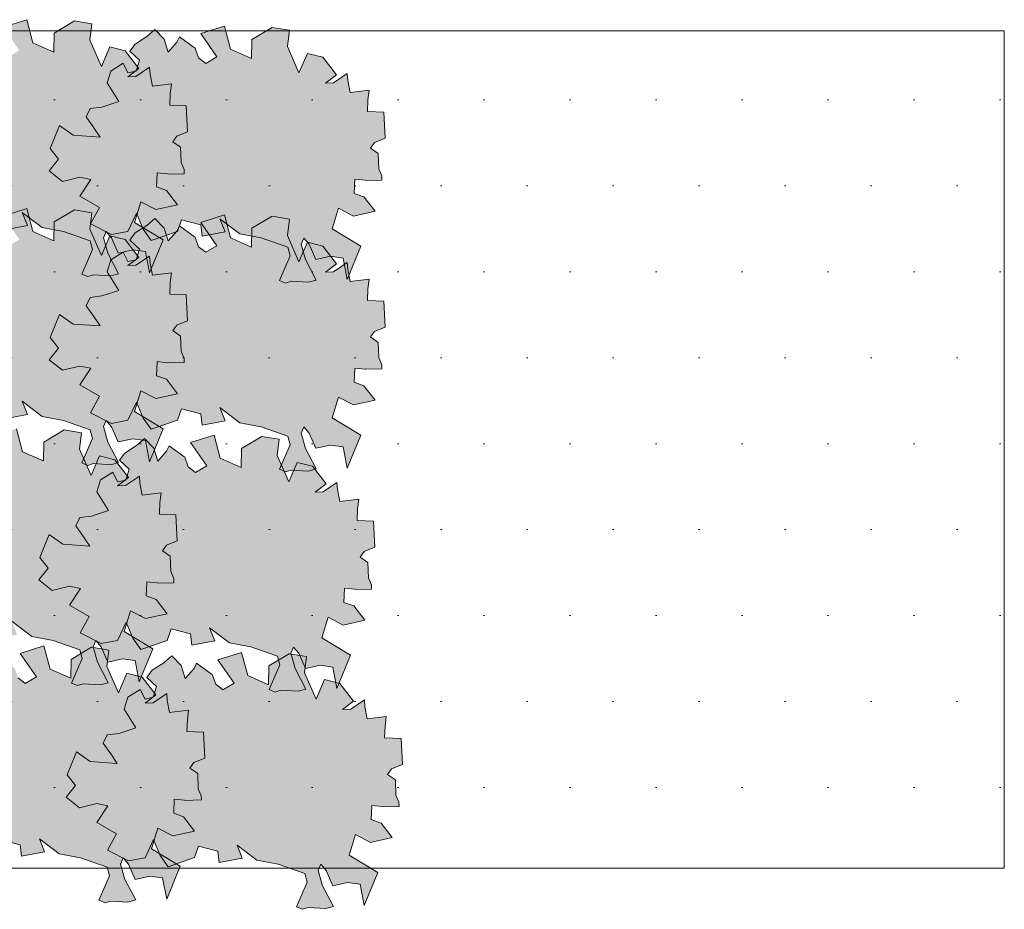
# Model space of a CAD drawing. Header units: metres. Extents: x 92403 to 95147, y 464428 to 465602.
# Tile 6 of 256: x 92441.07 to 92445.62, y 464888.05 to 464892.16. Entities that reach past the tile are written whole.
import ezdxf

# ---------------------------------------------------------------- set-up
doc = ezdxf.new("R2010")
doc.units = ezdxf.units.M
doc.layers.add('N-RO-GR-GROENSTROOK-A', color=7, linetype='CONTINUOUS', lineweight=0, true_color=0x5de817, transparency=0.7)
doc.layers.add('X-XX-AL-RMB - profiel', color=7, linetype='CONTINUOUS', lineweight=9)

msp = doc.modelspace()

# ---------------------------------------------------------------- hatches: boundary and pattern name
at = {"layer": 'N-RO-GR-GROENSTROOK-A', "transparency": 33554508}
h = msp.add_hatch(color=256, dxfattribs=at)
h.dxf.hatch_style = 1
h.paths.add_polyline_path([(92441.175756, 464891.202983), (92441.273907, 464891.184277), (92441.397338, 464891.141817), (92441.407261, 464891.101222), (92441.35864, 464890.98843), (92441.386839, 464890.976274), (92441.412235, 464890.984996), (92441.492626, 464890.979847), (92441.52846, 464890.98997), (92441.478616, 464891.084232), (92441.458369, 464891.155902), (92441.470524, 464891.184099), (92441.495605, 464891.155586), (92441.52629, 464891.085318), (92441.59344, 464891.099644), (92441.652954, 464891.091693), (92441.671483, 464890.993226), (92441.733869, 464891.146523), (92441.601843, 464891.226004), (92441.631292, 464891.321675), (92441.699848, 464891.285602), (92441.800617, 464891.307571), (92441.748704, 464891.374511), (92441.703771, 464891.39041), (92441.706521, 464891.456026), (92441.753559, 464891.450562), (92441.75737, 464891.450119), (92441.831619, 464891.45175), (92441.831188, 464891.471389), (92441.816962, 464891.502871), (92441.814653, 464891.573774), (92441.778769, 464891.599443), (92441.79758, 464891.624512), (92441.846924, 464891.64516), (92441.840908, 464891.765034), (92441.764723, 464891.768226), (92441.766957, 464891.821539), (92441.772202, 464891.86651), (92441.68439, 464891.85569), (92441.673748, 464891.910993), (92441.671749, 464891.943459), (92441.608527, 464891.900918), (92441.571501, 464891.899328), (92441.621584, 464891.937586), (92441.558777, 464892.019482), (92441.487991, 464892.036948), (92441.448682, 464891.946524), (92441.395709, 464892.068365), (92441.405112, 464892.143851), (92441.32502, 464892.156874), (92441.230526, 464892.101145), (92441.229741, 464892.013697), (92441.133144, 464892.056652), (92441.104959, 464892.162955), (92440.995523, 464892.128634), (92441.070185, 464892.020384), (92441.01853, 464891.990408), (92440.985521, 464892.015957), (92440.969622, 464892.060363), (92440.960302, 464892.067037), (92440.897447, 464892.113412), (92440.885345, 464892.088061), (92440.844573, 464892.042888), (92440.825926, 464892.101909), (92440.782706, 464892.147219), (92440.745834, 464892.114932), (92440.692529, 464892.079951), (92440.668114, 464892.047141), (92440.711935, 464892.004706), (92440.696905, 464891.955313), (92440.659127, 464891.94723), (92440.63699, 464891.991656), (92440.58027, 464891.955368), (92440.563591, 464891.900969), (92440.616612, 464891.814649), (92440.539214, 464891.788894), (92440.484187, 464891.781534), (92440.466268, 464891.743377), (92440.50162, 464891.693564), (92440.530526, 464891.650304), (92440.406079, 464891.658661), (92440.343153, 464891.703347), (92440.300292, 464891.59688), (92440.338579, 464891.548394), (92440.295965, 464891.493631), (92440.356833, 464891.445649), (92440.436843, 464891.465012), (92440.488257, 464891.454882), (92440.436547, 464891.377785), (92440.527949, 464891.325381), (92440.485893, 464891.249571), (92440.582707, 464891.200324), (92440.659151, 464891.214762), (92440.698676, 464891.298894), (92440.729173, 464891.224877), (92440.765882, 464891.173073), (92440.88763, 464891.214853), (92440.905676, 464891.267503), (92440.995426, 464891.244409), (92441.001409, 464891.192444), (92441.107353, 464891.21217), (92441.083986, 464891.27308), (92441.175779, 464891.203012)])
h = msp.add_hatch(color=256, dxfattribs=at)
h.dxf.hatch_style = 1
h.paths.add_polyline_path([(92442.088076, 464891.173565), (92442.186227, 464891.154859), (92442.309658, 464891.1124), (92442.319581, 464891.071804), (92442.27096, 464890.959012), (92442.299158, 464890.946857), (92442.324554, 464890.955579), (92442.404946, 464890.950429), (92442.44078, 464890.960552), (92442.390935, 464891.054815), (92442.370689, 464891.126484), (92442.382844, 464891.154682), (92442.407925, 464891.126169), (92442.438609, 464891.0559), (92442.50576, 464891.070227), (92442.565274, 464891.062275), (92442.583803, 464890.963809), (92442.646189, 464891.117106), (92442.514163, 464891.196586), (92442.543611, 464891.292257), (92442.612168, 464891.256184), (92442.712937, 464891.278153), (92442.661023, 464891.345093), (92442.616091, 464891.360993), (92442.61884, 464891.426608), (92442.665879, 464891.421145), (92442.66969, 464891.420702), (92442.743939, 464891.422332), (92442.743507, 464891.441971), (92442.729281, 464891.473453), (92442.726973, 464891.544356), (92442.691089, 464891.570026), (92442.709899, 464891.595095), (92442.759244, 464891.615743), (92442.753228, 464891.735616), (92442.677043, 464891.738809), (92442.679277, 464891.792122), (92442.684522, 464891.837092), (92442.59671, 464891.826273), (92442.586068, 464891.881575), (92442.584069, 464891.914041), (92442.520847, 464891.8715), (92442.483821, 464891.86991), (92442.533904, 464891.908169), (92442.471097, 464891.990065), (92442.40031, 464892.007531), (92442.361002, 464891.917106), (92442.308029, 464892.038947), (92442.317432, 464892.114434), (92442.23734, 464892.127457), (92442.142846, 464892.071727), (92442.142061, 464891.98428), (92442.045463, 464892.027235), (92442.017279, 464892.133537), (92441.907843, 464892.099217), (92441.982505, 464891.990966), (92441.930849, 464891.96099), (92441.897841, 464891.986539), (92441.881942, 464892.030946), (92441.872622, 464892.03762), (92441.809767, 464892.083994), (92441.797665, 464892.058644), (92441.756892, 464892.013471), (92441.738246, 464892.072492), (92441.695026, 464892.117802), (92441.658154, 464892.085515), (92441.604849, 464892.050533), (92441.580434, 464892.017724), (92441.624255, 464891.975289), (92441.609225, 464891.925895), (92441.571447, 464891.917812), (92441.549309, 464891.962239), (92441.49259, 464891.92595), (92441.47591, 464891.871551), (92441.528932, 464891.785232), (92441.451534, 464891.759476), (92441.396507, 464891.752116), (92441.378588, 464891.71396), (92441.41394, 464891.664147), (92441.442846, 464891.620887), (92441.318399, 464891.629244), (92441.255473, 464891.673929), (92441.212612, 464891.567462), (92441.250899, 464891.518976), (92441.208285, 464891.464214), (92441.269153, 464891.416231), (92441.349163, 464891.435594), (92441.400577, 464891.425465), (92441.348867, 464891.348368), (92441.440269, 464891.295964), (92441.398213, 464891.220154), (92441.495027, 464891.170907), (92441.571471, 464891.185344), (92441.610996, 464891.269476), (92441.641493, 464891.195459), (92441.678201, 464891.143656), (92441.79995, 464891.185435), (92441.817996, 464891.238086), (92441.907746, 464891.214992), (92441.913728, 464891.163026), (92442.019673, 464891.182752), (92441.996306, 464891.243663), (92442.088099, 464891.173595)])
h = msp.add_hatch(color=256, dxfattribs=at)
h.dxf.hatch_style = 1
h.paths.add_polyline_path([(92441.175756, 464890.330663), (92441.273907, 464890.311957), (92441.397338, 464890.269497), (92441.407261, 464890.228902), (92441.35864, 464890.11611), (92441.386839, 464890.103954), (92441.412235, 464890.112677), (92441.492626, 464890.107527), (92441.52846, 464890.11765), (92441.478616, 464890.211912), (92441.458369, 464890.283582), (92441.470524, 464890.31178), (92441.495605, 464890.283266), (92441.52629, 464890.212998), (92441.59344, 464890.227324), (92441.652954, 464890.219373), (92441.671483, 464890.120906), (92441.733869, 464890.274204), (92441.601843, 464890.353684), (92441.631292, 464890.449355), (92441.699848, 464890.413282), (92441.800617, 464890.435251), (92441.748704, 464890.502191), (92441.703771, 464890.51809), (92441.706521, 464890.583706), (92441.753559, 464890.578242), (92441.75737, 464890.5778), (92441.831619, 464890.57943), (92441.831188, 464890.599069), (92441.816962, 464890.630551), (92441.814653, 464890.701454), (92441.778769, 464890.727123), (92441.79758, 464890.752193), (92441.846924, 464890.772841), (92441.840908, 464890.892714), (92441.764723, 464890.895906), (92441.766957, 464890.949219), (92441.772202, 464890.99419), (92441.68439, 464890.98337), (92441.673748, 464891.038673), (92441.671749, 464891.071139), (92441.608527, 464891.028598), (92441.571501, 464891.027008), (92441.621584, 464891.065266), (92441.558777, 464891.147162), (92441.487991, 464891.164628), (92441.448682, 464891.074204), (92441.395709, 464891.196045), (92441.405112, 464891.271531), (92441.32502, 464891.284554), (92441.230526, 464891.228825), (92441.229741, 464891.141377), (92441.133144, 464891.184332), (92441.104959, 464891.290635), (92440.995523, 464891.256314), (92441.070185, 464891.148064), (92441.01853, 464891.118088), (92440.985521, 464891.143637), (92440.969622, 464891.188044), (92440.960302, 464891.194717), (92440.897447, 464891.241092), (92440.885345, 464891.215741), (92440.844573, 464891.170568), (92440.825926, 464891.229589), (92440.782706, 464891.274899), (92440.745834, 464891.242612), (92440.692529, 464891.207631), (92440.668114, 464891.174822), (92440.711935, 464891.132387), (92440.696905, 464891.082993), (92440.659127, 464891.07491), (92440.63699, 464891.119336), (92440.58027, 464891.083048), (92440.563591, 464891.028649), (92440.616612, 464890.942329), (92440.539214, 464890.916574), (92440.484187, 464890.909214), (92440.466268, 464890.871058), (92440.50162, 464890.821244), (92440.530526, 464890.777984), (92440.406079, 464890.786341), (92440.343153, 464890.831027), (92440.300292, 464890.72456), (92440.338579, 464890.676074), (92440.295965, 464890.621311), (92440.356833, 464890.573329), (92440.436843, 464890.592692), (92440.488257, 464890.582562), (92440.436547, 464890.505465), (92440.527949, 464890.453062), (92440.485893, 464890.377252), (92440.582707, 464890.328004), (92440.659151, 464890.342442), (92440.698676, 464890.426574), (92440.729173, 464890.352557), (92440.765882, 464890.300753), (92440.88763, 464890.342533), (92440.905676, 464890.395183), (92440.995426, 464890.372089), (92441.001409, 464890.320124), (92441.107353, 464890.33985), (92441.083986, 464890.40076), (92441.175779, 464890.330692)])
h = msp.add_hatch(color=256, dxfattribs=at)
h.dxf.hatch_style = 1
h.paths.add_polyline_path([(92442.088076, 464890.301245), (92442.186227, 464890.282539), (92442.309658, 464890.24008), (92442.319581, 464890.199485), (92442.27096, 464890.086692), (92442.299158, 464890.074537), (92442.324554, 464890.083259), (92442.404946, 464890.078109), (92442.44078, 464890.088232), (92442.390935, 464890.182495), (92442.370689, 464890.254164), (92442.382844, 464890.282362), (92442.407925, 464890.253849), (92442.438609, 464890.18358), (92442.50576, 464890.197907), (92442.565274, 464890.189955), (92442.583803, 464890.091489), (92442.646189, 464890.244786), (92442.514163, 464890.324266), (92442.543611, 464890.419937), (92442.612168, 464890.383864), (92442.712937, 464890.405833), (92442.661023, 464890.472773), (92442.616091, 464890.488673), (92442.61884, 464890.554289), (92442.665879, 464890.548825), (92442.66969, 464890.548382), (92442.743939, 464890.550013), (92442.743507, 464890.569651), (92442.729281, 464890.601133), (92442.726973, 464890.672036), (92442.691089, 464890.697706), (92442.709899, 464890.722775), (92442.759244, 464890.743423), (92442.753228, 464890.863296), (92442.677043, 464890.866489), (92442.679277, 464890.919802), (92442.684522, 464890.964772), (92442.59671, 464890.953953), (92442.586068, 464891.009255), (92442.584069, 464891.041721), (92442.520847, 464890.99918), (92442.483821, 464890.997591), (92442.533904, 464891.035849), (92442.471097, 464891.117745), (92442.40031, 464891.135211), (92442.361002, 464891.044786), (92442.308029, 464891.166627), (92442.317432, 464891.242114), (92442.23734, 464891.255137), (92442.142846, 464891.199407), (92442.142061, 464891.11196), (92442.045463, 464891.154915), (92442.017279, 464891.261217), (92441.907843, 464891.226897), (92441.982505, 464891.118646), (92441.930849, 464891.08867), (92441.897841, 464891.11422), (92441.881942, 464891.158626), (92441.872622, 464891.1653), (92441.809767, 464891.211674), (92441.797665, 464891.186324), (92441.756892, 464891.141151), (92441.738246, 464891.200172), (92441.695026, 464891.245482), (92441.658154, 464891.213195), (92441.604849, 464891.178213), (92441.580434, 464891.145404), (92441.624255, 464891.102969), (92441.609225, 464891.053576), (92441.571447, 464891.045492), (92441.549309, 464891.089919), (92441.49259, 464891.05363), (92441.47591, 464890.999231), (92441.528932, 464890.912912), (92441.451534, 464890.887156), (92441.396507, 464890.879796), (92441.378588, 464890.84164), (92441.41394, 464890.791827), (92441.442846, 464890.748567), (92441.318399, 464890.756924), (92441.255473, 464890.801609), (92441.212612, 464890.695143), (92441.250899, 464890.646656), (92441.208285, 464890.591894), (92441.269153, 464890.543911), (92441.349163, 464890.563274), (92441.400577, 464890.553145), (92441.348867, 464890.476048), (92441.440269, 464890.423644), (92441.398213, 464890.347834), (92441.495027, 464890.298587), (92441.571471, 464890.313024), (92441.610996, 464890.397157), (92441.641493, 464890.323139), (92441.678201, 464890.271336), (92441.79995, 464890.313115), (92441.817996, 464890.365766), (92441.907746, 464890.342672), (92441.913728, 464890.290706), (92442.019673, 464890.310432), (92441.996306, 464890.371343), (92442.088099, 464890.301275)])
h = msp.add_hatch(color=256, dxfattribs=at)
h.dxf.hatch_style = 1
h.paths.add_polyline_path([(92441.128114, 464889.314192), (92441.226265, 464889.295486), (92441.349696, 464889.253027), (92441.359619, 464889.212432), (92441.310998, 464889.099639), (92441.339196, 464889.087484), (92441.364593, 464889.096206), (92441.444984, 464889.091056), (92441.480818, 464889.101179), (92441.430974, 464889.195442), (92441.410727, 464889.267111), (92441.422882, 464889.295309), (92441.447963, 464889.266796), (92441.478647, 464889.196527), (92441.545798, 464889.210854), (92441.605312, 464889.202902), (92441.623841, 464889.104436), (92441.686227, 464889.257733), (92441.554201, 464889.337213), (92441.58365, 464889.432884), (92441.652206, 464889.396811), (92441.752975, 464889.41878), (92441.701061, 464889.48572), (92441.656129, 464889.50162), (92441.658878, 464889.567235), (92441.705917, 464889.561772), (92441.709728, 464889.561329), (92441.783977, 464889.56296), (92441.783545, 464889.582598), (92441.769319, 464889.61408), (92441.767011, 464889.684983), (92441.731127, 464889.710653), (92441.749938, 464889.735722), (92441.799282, 464889.75637), (92441.793266, 464889.876243), (92441.717081, 464889.879436), (92441.719315, 464889.932749), (92441.72456, 464889.977719), (92441.636748, 464889.9669), (92441.626106, 464890.022202), (92441.624107, 464890.054668), (92441.560885, 464890.012127), (92441.523859, 464890.010538), (92441.573942, 464890.048796), (92441.511135, 464890.130692), (92441.440349, 464890.148158), (92441.40104, 464890.057733), (92441.348067, 464890.179574), (92441.35747, 464890.255061), (92441.277378, 464890.268084), (92441.182884, 464890.212354), (92441.182099, 464890.124907), (92441.085501, 464890.167862), (92441.057317, 464890.274164), (92440.947881, 464890.239844), (92441.022543, 464890.131593), (92440.970888, 464890.101617), (92440.937879, 464890.127167), (92440.92198, 464890.171573), (92440.91266, 464890.178247), (92440.849805, 464890.224621), (92440.837703, 464890.199271), (92440.796931, 464890.154098), (92440.778284, 464890.213119), (92440.735064, 464890.258429), (92440.698192, 464890.226142), (92440.644887, 464890.19116), (92440.620472, 464890.158351), (92440.664293, 464890.115916), (92440.649263, 464890.066523), (92440.611485, 464890.058439), (92440.589348, 464890.102866), (92440.532628, 464890.066577), (92440.515949, 464890.012178), (92440.56897, 464889.925859), (92440.491572, 464889.900103), (92440.436545, 464889.892743), (92440.418626, 464889.854587), (92440.453978, 464889.804774), (92440.482884, 464889.761514), (92440.358437, 464889.769871), (92440.295511, 464889.814556), (92440.25265, 464889.708089), (92440.290937, 464889.659603), (92440.248323, 464889.604841), (92440.309191, 464889.556858), (92440.389201, 464889.576221), (92440.440615, 464889.566092), (92440.388905, 464889.488995), (92440.480307, 464889.436591), (92440.438251, 464889.360781), (92440.535065, 464889.311534), (92440.611509, 464889.325971), (92440.651034, 464889.410104), (92440.681531, 464889.336086), (92440.718239, 464889.284283), (92440.839988, 464889.326062), (92440.858034, 464889.378713), (92440.947784, 464889.355619), (92440.953766, 464889.303653), (92441.059711, 464889.323379), (92441.036344, 464889.38429), (92441.128137, 464889.314222)])
h = msp.add_hatch(color=256, dxfattribs=at)
h.dxf.hatch_style = 1
h.paths.add_polyline_path([(92442.040434, 464889.284775), (92442.138585, 464889.266069), (92442.262016, 464889.223609), (92442.271939, 464889.183014), (92442.223318, 464889.070222), (92442.251516, 464889.058066), (92442.276912, 464889.066788), (92442.357304, 464889.061639), (92442.393138, 464889.071762), (92442.343293, 464889.166024), (92442.323046, 464889.237694), (92442.335202, 464889.265892), (92442.360283, 464889.237378), (92442.390967, 464889.16711), (92442.458118, 464889.181436), (92442.517632, 464889.173485), (92442.536161, 464889.075018), (92442.598547, 464889.228315), (92442.466521, 464889.307796), (92442.495969, 464889.403467), (92442.564526, 464889.367394), (92442.665295, 464889.389363), (92442.613381, 464889.456303), (92442.568448, 464889.472202), (92442.571198, 464889.537818), (92442.618237, 464889.532354), (92442.622048, 464889.531911), (92442.696297, 464889.533542), (92442.695865, 464889.553181), (92442.681639, 464889.584663), (92442.679331, 464889.655566), (92442.643447, 464889.681235), (92442.662257, 464889.706304), (92442.711602, 464889.726952), (92442.705586, 464889.846826), (92442.629401, 464889.850018), (92442.631635, 464889.903331), (92442.63688, 464889.948302), (92442.549068, 464889.937482), (92442.538426, 464889.992785), (92442.536427, 464890.025251), (92442.473205, 464889.98271), (92442.436179, 464889.98112), (92442.486261, 464890.019378), (92442.423455, 464890.101274), (92442.352668, 464890.11874), (92442.31336, 464890.028316), (92442.260387, 464890.150157), (92442.26979, 464890.225643), (92442.189698, 464890.238666), (92442.095204, 464890.182937), (92442.094419, 464890.095489), (92441.997821, 464890.138444), (92441.969637, 464890.244747), (92441.860201, 464890.210426), (92441.934863, 464890.102176), (92441.883207, 464890.0722), (92441.850199, 464890.097749), (92441.8343, 464890.142156), (92441.82498, 464890.148829), (92441.762125, 464890.195204), (92441.750023, 464890.169853), (92441.70925, 464890.12468), (92441.690604, 464890.183701), (92441.647384, 464890.229011), (92441.610512, 464890.196724), (92441.557207, 464890.161743), (92441.532792, 464890.128934), (92441.576613, 464890.086498), (92441.561583, 464890.037105), (92441.523805, 464890.029022), (92441.501667, 464890.073448), (92441.444948, 464890.03716), (92441.428268, 464889.982761), (92441.48129, 464889.896441), (92441.403892, 464889.870686), (92441.348865, 464889.863326), (92441.330946, 464889.82517), (92441.366298, 464889.775356), (92441.395204, 464889.732096), (92441.270757, 464889.740453), (92441.207831, 464889.785139), (92441.16497, 464889.678672), (92441.203257, 464889.630186), (92441.160643, 464889.575423), (92441.221511, 464889.527441), (92441.301521, 464889.546804), (92441.352935, 464889.536674), (92441.301225, 464889.459577), (92441.392627, 464889.407173), (92441.350571, 464889.331364), (92441.447385, 464889.282116), (92441.523828, 464889.296554), (92441.563354, 464889.380686), (92441.593851, 464889.306669), (92441.630559, 464889.254865), (92441.752308, 464889.296645), (92441.770354, 464889.349295), (92441.860104, 464889.326201), (92441.866086, 464889.274236), (92441.972031, 464889.293962), (92441.948664, 464889.354872), (92442.040457, 464889.284804)])
h = msp.add_hatch(color=256, dxfattribs=at)
h.dxf.hatch_style = 1
h.paths.add_polyline_path([(92441.254524, 464888.31065), (92441.352674, 464888.291944), (92441.476105, 464888.249485), (92441.486029, 464888.20889), (92441.437407, 464888.096097), (92441.465606, 464888.083942), (92441.491002, 464888.092664), (92441.571393, 464888.087514), (92441.607227, 464888.097637), (92441.557383, 464888.1919), (92441.537136, 464888.263569), (92441.549291, 464888.291767), (92441.574372, 464888.263254), (92441.605057, 464888.192985), (92441.672207, 464888.207312), (92441.731721, 464888.19936), (92441.75025, 464888.100894), (92441.812636, 464888.254191), (92441.68061, 464888.333671), (92441.710059, 464888.429342), (92441.778615, 464888.393269), (92441.879384, 464888.415238), (92441.827471, 464888.482178), (92441.782538, 464888.498078), (92441.785288, 464888.563694), (92441.832326, 464888.55823), (92441.836138, 464888.557787), (92441.910386, 464888.559418), (92441.909955, 464888.579056), (92441.895729, 464888.610538), (92441.89342, 464888.681441), (92441.857537, 464888.707111), (92441.876347, 464888.73218), (92441.925691, 464888.752828), (92441.919675, 464888.872701), (92441.84349, 464888.875894), (92441.845725, 464888.929207), (92441.850969, 464888.974177), (92441.763158, 464888.963358), (92441.752515, 464889.01866), (92441.750516, 464889.051126), (92441.687295, 464889.008585), (92441.650269, 464889.006996), (92441.700351, 464889.045254), (92441.637544, 464889.12715), (92441.566758, 464889.144616), (92441.527449, 464889.054191), (92441.474476, 464889.176032), (92441.48388, 464889.251519), (92441.403787, 464889.264542), (92441.309293, 464889.208812), (92441.308509, 464889.121365), (92441.211911, 464889.16432), (92441.183726, 464889.270622), (92441.07429, 464889.236302), (92441.148952, 464889.128051), (92441.097297, 464889.098075), (92441.064288, 464889.123625), (92441.04839, 464889.168031), (92441.03907, 464889.174705), (92440.976214, 464889.221079), (92440.964112, 464889.195729), (92440.92334, 464889.150556), (92440.904694, 464889.209577), (92440.861473, 464889.254887), (92440.824601, 464889.2226), (92440.771296, 464889.187618), (92440.746882, 464889.154809), (92440.790702, 464889.112374), (92440.775673, 464889.062981), (92440.737895, 464889.054897), (92440.715757, 464889.099324), (92440.659037, 464889.063035), (92440.642358, 464889.008636), (92440.695379, 464888.922317), (92440.617981, 464888.896561), (92440.562954, 464888.889201), (92440.545035, 464888.851045), (92440.580387, 464888.801232), (92440.609294, 464888.757972), (92440.484846, 464888.766329), (92440.42192, 464888.811014), (92440.379059, 464888.704548), (92440.417347, 464888.656061), (92440.374732, 464888.601299), (92440.4356, 464888.553316), (92440.51561, 464888.572679), (92440.567025, 464888.56255), (92440.515315, 464888.485453), (92440.606717, 464888.433049), (92440.56466, 464888.357239), (92440.661475, 464888.307992), (92440.737918, 464888.322429), (92440.777443, 464888.406562), (92440.807941, 464888.332544), (92440.844649, 464888.280741), (92440.966397, 464888.32252), (92440.984443, 464888.375171), (92441.074194, 464888.352077), (92441.080176, 464888.300111), (92441.18612, 464888.319837), (92441.162753, 464888.380748), (92441.254546, 464888.31068)])
h = msp.add_hatch(color=256, dxfattribs=at)
h.dxf.hatch_style = 1
h.paths.add_polyline_path([(92442.166843, 464888.281233), (92442.264994, 464888.262527), (92442.388425, 464888.220067), (92442.398348, 464888.179472), (92442.349727, 464888.06668), (92442.377926, 464888.054524), (92442.403322, 464888.063247), (92442.483713, 464888.058097), (92442.519547, 464888.06822), (92442.469703, 464888.162482), (92442.449456, 464888.234152), (92442.461611, 464888.26235), (92442.486692, 464888.233836), (92442.517377, 464888.163568), (92442.584527, 464888.177894), (92442.644041, 464888.169943), (92442.66257, 464888.071476), (92442.724956, 464888.224774), (92442.59293, 464888.304254), (92442.622379, 464888.399925), (92442.690935, 464888.363852), (92442.791704, 464888.385821), (92442.739791, 464888.452761), (92442.694858, 464888.46866), (92442.697608, 464888.534276), (92442.744646, 464888.528812), (92442.748457, 464888.52837), (92442.822706, 464888.53), (92442.822275, 464888.549639), (92442.808049, 464888.581121), (92442.80574, 464888.652024), (92442.769856, 464888.677693), (92442.788667, 464888.702763), (92442.838011, 464888.723411), (92442.831995, 464888.843284), (92442.75581, 464888.846476), (92442.758044, 464888.899789), (92442.763289, 464888.94476), (92442.675477, 464888.93394), (92442.664835, 464888.989243), (92442.662836, 464889.021709), (92442.599614, 464888.979168), (92442.562588, 464888.977578), (92442.612671, 464889.015836), (92442.549864, 464889.097732), (92442.479078, 464889.115198), (92442.439769, 464889.024774), (92442.386796, 464889.146615), (92442.396199, 464889.222101), (92442.316107, 464889.235124), (92442.221613, 464889.179395), (92442.220828, 464889.091947), (92442.124231, 464889.134902), (92442.096046, 464889.241205), (92441.98661, 464889.206884), (92442.061272, 464889.098634), (92442.009617, 464889.068658), (92441.976608, 464889.094207), (92441.960709, 464889.138614), (92441.951389, 464889.145287), (92441.888534, 464889.191662), (92441.876432, 464889.166311), (92441.83566, 464889.121138), (92441.817013, 464889.180159), (92441.773793, 464889.225469), (92441.736921, 464889.193182), (92441.683616, 464889.158201), (92441.659201, 464889.125392), (92441.703022, 464889.082957), (92441.687992, 464889.033563), (92441.650214, 464889.02548), (92441.628077, 464889.069906), (92441.571357, 464889.033618), (92441.554678, 464888.979219), (92441.607699, 464888.892899), (92441.530301, 464888.867144), (92441.475274, 464888.859784), (92441.457355, 464888.821628), (92441.492707, 464888.771814), (92441.521613, 464888.728554), (92441.397166, 464888.736911), (92441.33424, 464888.781597), (92441.291379, 464888.67513), (92441.329666, 464888.626644), (92441.287052, 464888.571881), (92441.34792, 464888.523899), (92441.42793, 464888.543262), (92441.479344, 464888.533132), (92441.427634, 464888.456035), (92441.519036, 464888.403632), (92441.47698, 464888.327822), (92441.573794, 464888.278574), (92441.650238, 464888.293012), (92441.689763, 464888.377144), (92441.72026, 464888.303127), (92441.756969, 464888.251323), (92441.878717, 464888.293103), (92441.896763, 464888.345753), (92441.986513, 464888.322659), (92441.992496, 464888.270694), (92442.09844, 464888.29042), (92442.075073, 464888.35133), (92442.166866, 464888.281262)])
at = {"layer": 'X-XX-AL-RMB - profiel', "true_color": 0x1a4a17, "transparency": 33554687}
h = msp.add_hatch(dxfattribs=at)
h.set_pattern_fill('AGR-GRAS_SPORTVELD', color=99, scale=0.5, pattern_type=2)
h.set_pattern_definition([(0, (-2038.23556, 1392.1951), (0.1984375, 0.396875), [0, -0.396875])])
h.paths.add_polyline_path([(92445.616567, 464892.111111), (92439.420067, 464892.111111), (92439.420067, 464888.245312), (92445.616567, 464888.245312)])

# ---------------------------------------------------------------- linework, layer by layer
at = {"layer": 'X-XX-AL-RMB - profiel', "color": 251}
for points in [[(92441.001409, 464891.192444), (92441.107353, 464891.21217), (92441.083986, 464891.27308), (92441.175779, 464891.203012), (92441.175756, 464891.202983), (92441.273907, 464891.184277), (92441.397338, 464891.141817), (92441.407261, 464891.101222), (92441.35864, 464890.98843), (92441.386839, 464890.976274), (92441.412235, 464890.984996), (92441.492626, 464890.979847), (92441.52846, 464890.98997), (92441.478616, 464891.084232), (92441.458369, 464891.155902), (92441.470524, 464891.184099), (92441.495605, 464891.155586), (92441.52629, 464891.085318), (92441.59344, 464891.099644), (92441.652954, 464891.091693), (92441.671483, 464890.993226), (92441.733869, 464891.146523), (92441.601843, 464891.226004), (92441.631292, 464891.321675), (92441.699848, 464891.285602), (92441.800617, 464891.307571), (92441.748704, 464891.374511), (92441.703771, 464891.39041), (92441.706521, 464891.456026), (92441.753559, 464891.450562), (92441.75737, 464891.450119), (92441.831619, 464891.45175), (92441.831188, 464891.471389), (92441.816962, 464891.502871), (92441.814653, 464891.573774), (92441.778769, 464891.599443), (92441.79758, 464891.624512), (92441.846924, 464891.64516), (92441.840908, 464891.765034), (92441.764723, 464891.768226), (92441.766957, 464891.821539), (92441.772202, 464891.86651), (92441.68439, 464891.85569), (92441.673748, 464891.910993), (92441.671749, 464891.943459), (92441.608527, 464891.900918), (92441.571501, 464891.899328), (92441.621584, 464891.937586), (92441.558777, 464892.019482), (92441.487991, 464892.036948), (92441.448682, 464891.946524), (92441.395709, 464892.068365), (92441.405112, 464892.143851), (92441.32502, 464892.156874), (92441.230526, 464892.101145), (92441.229741, 464892.013697), (92441.133144, 464892.056652), (92441.104959, 464892.162955), (92440.995523, 464892.128634)], [(92441.001409, 464890.320124), (92441.107353, 464890.33985), (92441.083986, 464890.40076), (92441.175779, 464890.330692), (92441.175756, 464890.330663), (92441.273907, 464890.311957), (92441.397338, 464890.269497), (92441.407261, 464890.228902), (92441.35864, 464890.11611), (92441.386839, 464890.103954), (92441.412235, 464890.112677), (92441.492626, 464890.107527), (92441.52846, 464890.11765), (92441.478616, 464890.211912), (92441.458369, 464890.283582), (92441.470524, 464890.31178), (92441.495605, 464890.283266), (92441.52629, 464890.212998), (92441.59344, 464890.227324), (92441.652954, 464890.219373), (92441.671483, 464890.120906), (92441.733869, 464890.274204), (92441.601843, 464890.353684), (92441.631292, 464890.449355), (92441.699848, 464890.413282), (92441.800617, 464890.435251), (92441.748704, 464890.502191), (92441.703771, 464890.51809), (92441.706521, 464890.583706), (92441.753559, 464890.578242), (92441.75737, 464890.5778), (92441.831619, 464890.57943), (92441.831188, 464890.599069), (92441.816962, 464890.630551), (92441.814653, 464890.701454), (92441.778769, 464890.727123), (92441.79758, 464890.752193), (92441.846924, 464890.772841), (92441.840908, 464890.892714), (92441.764723, 464890.895906), (92441.766957, 464890.949219), (92441.772202, 464890.99419), (92441.68439, 464890.98337), (92441.673748, 464891.038673), (92441.671749, 464891.071139), (92441.608527, 464891.028598), (92441.571501, 464891.027008), (92441.621584, 464891.065266), (92441.558777, 464891.147162), (92441.487991, 464891.164628), (92441.448682, 464891.074204), (92441.395709, 464891.196045), (92441.405112, 464891.271531), (92441.32502, 464891.284554), (92441.230526, 464891.228825), (92441.229741, 464891.141377), (92441.133144, 464891.184332), (92441.104959, 464891.290635), (92440.995523, 464891.256314)], [(92441.036344, 464889.38429), (92441.128137, 464889.314222), (92441.128114, 464889.314192), (92441.226265, 464889.295486), (92441.349696, 464889.253027), (92441.359619, 464889.212432), (92441.310998, 464889.099639), (92441.339196, 464889.087484), (92441.364593, 464889.096206), (92441.444984, 464889.091056), (92441.480818, 464889.101179), (92441.430974, 464889.195442), (92441.410727, 464889.267111), (92441.422882, 464889.295309), (92441.447963, 464889.266796), (92441.478647, 464889.196527), (92441.545798, 464889.210854), (92441.605312, 464889.202902), (92441.623841, 464889.104436), (92441.686227, 464889.257733), (92441.554201, 464889.337213), (92441.58365, 464889.432884), (92441.652206, 464889.396811), (92441.752975, 464889.41878), (92441.701061, 464889.48572), (92441.656129, 464889.50162), (92441.658878, 464889.567235), (92441.705917, 464889.561772), (92441.709728, 464889.561329), (92441.783977, 464889.56296), (92441.783545, 464889.582598), (92441.769319, 464889.61408), (92441.767011, 464889.684983), (92441.731127, 464889.710653), (92441.749938, 464889.735722), (92441.799282, 464889.75637), (92441.793266, 464889.876243), (92441.717081, 464889.879436), (92441.719315, 464889.932749), (92441.72456, 464889.977719), (92441.636748, 464889.9669), (92441.626106, 464890.022202), (92441.624107, 464890.054668), (92441.560885, 464890.012127), (92441.523859, 464890.010538), (92441.573942, 464890.048796), (92441.511135, 464890.130692), (92441.440349, 464890.148158), (92441.40104, 464890.057733), (92441.348067, 464890.179574), (92441.35747, 464890.255061), (92441.277378, 464890.268084), (92441.182884, 464890.212354), (92441.182099, 464890.124907), (92441.085501, 464890.167862), (92441.057317, 464890.274164)], [(92440.984443, 464888.375171), (92441.074194, 464888.352077), (92441.080176, 464888.300111), (92441.18612, 464888.319837), (92441.162753, 464888.380748), (92441.254546, 464888.31068), (92441.254524, 464888.31065), (92441.352674, 464888.291944), (92441.476105, 464888.249485), (92441.486029, 464888.20889), (92441.437407, 464888.096097), (92441.465606, 464888.083942), (92441.491002, 464888.092664), (92441.571393, 464888.087514), (92441.607227, 464888.097637), (92441.557383, 464888.1919), (92441.537136, 464888.263569), (92441.549291, 464888.291767), (92441.574372, 464888.263254), (92441.605057, 464888.192985), (92441.672207, 464888.207312), (92441.731721, 464888.19936), (92441.75025, 464888.100894), (92441.812636, 464888.254191), (92441.68061, 464888.333671), (92441.710059, 464888.429342), (92441.778615, 464888.393269), (92441.879384, 464888.415238), (92441.827471, 464888.482178), (92441.782538, 464888.498078), (92441.785288, 464888.563694), (92441.832326, 464888.55823), (92441.836138, 464888.557787), (92441.910386, 464888.559418), (92441.909955, 464888.579056), (92441.895729, 464888.610538), (92441.89342, 464888.681441), (92441.857537, 464888.707111), (92441.876347, 464888.73218), (92441.925691, 464888.752828), (92441.919675, 464888.872701), (92441.84349, 464888.875894), (92441.845725, 464888.929207), (92441.850969, 464888.974177), (92441.763158, 464888.963358), (92441.752515, 464889.01866), (92441.750516, 464889.051126), (92441.687295, 464889.008585), (92441.650269, 464889.006996), (92441.700351, 464889.045254), (92441.637544, 464889.12715), (92441.566758, 464889.144616), (92441.527449, 464889.054191), (92441.474476, 464889.176032), (92441.48388, 464889.251519), (92441.403787, 464889.264542), (92441.309293, 464889.208812), (92441.308509, 464889.121365), (92441.211911, 464889.16432), (92441.183726, 464889.270622), (92441.07429, 464889.236302), (92441.148952, 464889.128051), (92441.097297, 464889.098075), (92441.064288, 464889.123625)]]:
    msp.add_lwpolyline(points, dxfattribs=at)
at = {"layer": 'X-XX-AL-RMB - profiel'}
msp.add_lwpolyline([(92445.616567, 464892.111111), (92421.372167, 464892.111111), (92421.372167, 464888.245312), (92445.616567, 464888.245312)], close=True, dxfattribs=at)
at = {"layer": 'X-XX-AL-RMB - profiel', "color": 251}
for points in [[(92442.088076, 464891.173565), (92442.186227, 464891.154859), (92442.309658, 464891.1124), (92442.319581, 464891.071804), (92442.27096, 464890.959012), (92442.299158, 464890.946857), (92442.324554, 464890.955579), (92442.404946, 464890.950429), (92442.44078, 464890.960552), (92442.390935, 464891.054815), (92442.370689, 464891.126484), (92442.382844, 464891.154682), (92442.407925, 464891.126169), (92442.438609, 464891.0559), (92442.50576, 464891.070227), (92442.565274, 464891.062275), (92442.583803, 464890.963809), (92442.646189, 464891.117106), (92442.514163, 464891.196586), (92442.543611, 464891.292257), (92442.612168, 464891.256184), (92442.712937, 464891.278153), (92442.661023, 464891.345093), (92442.616091, 464891.360993), (92442.61884, 464891.426608), (92442.665879, 464891.421145), (92442.66969, 464891.420702), (92442.743939, 464891.422332), (92442.743507, 464891.441971), (92442.729281, 464891.473453), (92442.726973, 464891.544356), (92442.691089, 464891.570026), (92442.709899, 464891.595095), (92442.759244, 464891.615743), (92442.753228, 464891.735616), (92442.677043, 464891.738809), (92442.679277, 464891.792122), (92442.684522, 464891.837092), (92442.59671, 464891.826273), (92442.586068, 464891.881575), (92442.584069, 464891.914041), (92442.520847, 464891.8715), (92442.483821, 464891.86991), (92442.533904, 464891.908169), (92442.471097, 464891.990065), (92442.40031, 464892.007531), (92442.361002, 464891.917106), (92442.308029, 464892.038947), (92442.317432, 464892.114434), (92442.23734, 464892.127457), (92442.142846, 464892.071727), (92442.142061, 464891.98428), (92442.045463, 464892.027235), (92442.017279, 464892.133537), (92441.907843, 464892.099217), (92441.982505, 464891.990966), (92441.930849, 464891.96099), (92441.897841, 464891.986539), (92441.881942, 464892.030946), (92441.872622, 464892.03762), (92441.809767, 464892.083994), (92441.797665, 464892.058644), (92441.756892, 464892.013471), (92441.738246, 464892.072492), (92441.695026, 464892.117802), (92441.658154, 464892.085515), (92441.604849, 464892.050533), (92441.580434, 464892.017724), (92441.624255, 464891.975289), (92441.609225, 464891.925895), (92441.571447, 464891.917812), (92441.549309, 464891.962239), (92441.49259, 464891.92595), (92441.47591, 464891.871551), (92441.528932, 464891.785232), (92441.451534, 464891.759476), (92441.396507, 464891.752116), (92441.378588, 464891.71396), (92441.41394, 464891.664147), (92441.442846, 464891.620887), (92441.318399, 464891.629244), (92441.255473, 464891.673929), (92441.212612, 464891.567462), (92441.250899, 464891.518976), (92441.208285, 464891.464214), (92441.269153, 464891.416231), (92441.349163, 464891.435594), (92441.400577, 464891.425465), (92441.348867, 464891.348368), (92441.440269, 464891.295964), (92441.398213, 464891.220154), (92441.495027, 464891.170907), (92441.571471, 464891.185344), (92441.610996, 464891.269476), (92441.641493, 464891.195459), (92441.678201, 464891.143656), (92441.79995, 464891.185435), (92441.817996, 464891.238086), (92441.907746, 464891.214992), (92441.913728, 464891.163026), (92442.019673, 464891.182752), (92441.996306, 464891.243663), (92442.088099, 464891.173595)], [(92442.088076, 464890.301245), (92442.186227, 464890.282539), (92442.309658, 464890.24008), (92442.319581, 464890.199485), (92442.27096, 464890.086692), (92442.299158, 464890.074537), (92442.324554, 464890.083259), (92442.404946, 464890.078109), (92442.44078, 464890.088232), (92442.390935, 464890.182495), (92442.370689, 464890.254164), (92442.382844, 464890.282362), (92442.407925, 464890.253849), (92442.438609, 464890.18358), (92442.50576, 464890.197907), (92442.565274, 464890.189955), (92442.583803, 464890.091489), (92442.646189, 464890.244786), (92442.514163, 464890.324266), (92442.543611, 464890.419937), (92442.612168, 464890.383864), (92442.712937, 464890.405833), (92442.661023, 464890.472773), (92442.616091, 464890.488673), (92442.61884, 464890.554289), (92442.665879, 464890.548825), (92442.66969, 464890.548382), (92442.743939, 464890.550013), (92442.743507, 464890.569651), (92442.729281, 464890.601133), (92442.726973, 464890.672036), (92442.691089, 464890.697706), (92442.709899, 464890.722775), (92442.759244, 464890.743423), (92442.753228, 464890.863296), (92442.677043, 464890.866489), (92442.679277, 464890.919802), (92442.684522, 464890.964772), (92442.59671, 464890.953953), (92442.586068, 464891.009255), (92442.584069, 464891.041721), (92442.520847, 464890.99918), (92442.483821, 464890.997591), (92442.533904, 464891.035849), (92442.471097, 464891.117745), (92442.40031, 464891.135211), (92442.361002, 464891.044786), (92442.308029, 464891.166627), (92442.317432, 464891.242114), (92442.23734, 464891.255137), (92442.142846, 464891.199407), (92442.142061, 464891.11196), (92442.045463, 464891.154915), (92442.017279, 464891.261217), (92441.907843, 464891.226897), (92441.982505, 464891.118646), (92441.930849, 464891.08867), (92441.897841, 464891.11422), (92441.881942, 464891.158626), (92441.872622, 464891.1653), (92441.809767, 464891.211674), (92441.797665, 464891.186324), (92441.756892, 464891.141151), (92441.738246, 464891.200172), (92441.695026, 464891.245482), (92441.658154, 464891.213195), (92441.604849, 464891.178213), (92441.580434, 464891.145404), (92441.624255, 464891.102969), (92441.609225, 464891.053576), (92441.571447, 464891.045492), (92441.549309, 464891.089919), (92441.49259, 464891.05363), (92441.47591, 464890.999231), (92441.528932, 464890.912912), (92441.451534, 464890.887156), (92441.396507, 464890.879796), (92441.378588, 464890.84164), (92441.41394, 464890.791827), (92441.442846, 464890.748567), (92441.318399, 464890.756924), (92441.255473, 464890.801609), (92441.212612, 464890.695143), (92441.250899, 464890.646656), (92441.208285, 464890.591894), (92441.269153, 464890.543911), (92441.349163, 464890.563274), (92441.400577, 464890.553145), (92441.348867, 464890.476048), (92441.440269, 464890.423644), (92441.398213, 464890.347834), (92441.495027, 464890.298587), (92441.571471, 464890.313024), (92441.610996, 464890.397157), (92441.641493, 464890.323139), (92441.678201, 464890.271336), (92441.79995, 464890.313115), (92441.817996, 464890.365766), (92441.907746, 464890.342672), (92441.913728, 464890.290706), (92442.019673, 464890.310432), (92441.996306, 464890.371343), (92442.088099, 464890.301275)], [(92442.040434, 464889.284775), (92442.138585, 464889.266069), (92442.262016, 464889.223609), (92442.271939, 464889.183014), (92442.223318, 464889.070222), (92442.251516, 464889.058066), (92442.276912, 464889.066788), (92442.357304, 464889.061639), (92442.393138, 464889.071762), (92442.343293, 464889.166024), (92442.323046, 464889.237694), (92442.335202, 464889.265892), (92442.360283, 464889.237378), (92442.390967, 464889.16711), (92442.458118, 464889.181436), (92442.517632, 464889.173485), (92442.536161, 464889.075018), (92442.598547, 464889.228315), (92442.466521, 464889.307796), (92442.495969, 464889.403467), (92442.564526, 464889.367394), (92442.665295, 464889.389363), (92442.613381, 464889.456303), (92442.568448, 464889.472202), (92442.571198, 464889.537818), (92442.618237, 464889.532354), (92442.622048, 464889.531911), (92442.696297, 464889.533542), (92442.695865, 464889.553181), (92442.681639, 464889.584663), (92442.679331, 464889.655566), (92442.643447, 464889.681235), (92442.662257, 464889.706304), (92442.711602, 464889.726952), (92442.705586, 464889.846826), (92442.629401, 464889.850018), (92442.631635, 464889.903331), (92442.63688, 464889.948302), (92442.549068, 464889.937482), (92442.538426, 464889.992785), (92442.536427, 464890.025251), (92442.473205, 464889.98271), (92442.436179, 464889.98112), (92442.486261, 464890.019378), (92442.423455, 464890.101274), (92442.352668, 464890.11874), (92442.31336, 464890.028316), (92442.260387, 464890.150157), (92442.26979, 464890.225643), (92442.189698, 464890.238666), (92442.095204, 464890.182937), (92442.094419, 464890.095489), (92441.997821, 464890.138444), (92441.969637, 464890.244747), (92441.860201, 464890.210426), (92441.934863, 464890.102176), (92441.883207, 464890.0722), (92441.850199, 464890.097749), (92441.8343, 464890.142156), (92441.82498, 464890.148829), (92441.762125, 464890.195204), (92441.750023, 464890.169853), (92441.70925, 464890.12468), (92441.690604, 464890.183701), (92441.647384, 464890.229011), (92441.610512, 464890.196724), (92441.557207, 464890.161743), (92441.532792, 464890.128934), (92441.576613, 464890.086498), (92441.561583, 464890.037105), (92441.523805, 464890.029022), (92441.501667, 464890.073448), (92441.444948, 464890.03716), (92441.428268, 464889.982761), (92441.48129, 464889.896441), (92441.403892, 464889.870686), (92441.348865, 464889.863326), (92441.330946, 464889.82517), (92441.366298, 464889.775356), (92441.395204, 464889.732096), (92441.270757, 464889.740453), (92441.207831, 464889.785139), (92441.16497, 464889.678672), (92441.203257, 464889.630186), (92441.160643, 464889.575423), (92441.221511, 464889.527441), (92441.301521, 464889.546804), (92441.352935, 464889.536674), (92441.301225, 464889.459577), (92441.392627, 464889.407173), (92441.350571, 464889.331364), (92441.447385, 464889.282116), (92441.523828, 464889.296554), (92441.563354, 464889.380686), (92441.593851, 464889.306669), (92441.630559, 464889.254865), (92441.752308, 464889.296645), (92441.770354, 464889.349295), (92441.860104, 464889.326201), (92441.866086, 464889.274236), (92441.972031, 464889.293962), (92441.948664, 464889.354872), (92442.040457, 464889.284804)], [(92442.166843, 464888.281233), (92442.264994, 464888.262527), (92442.388425, 464888.220067), (92442.398348, 464888.179472), (92442.349727, 464888.06668), (92442.377926, 464888.054524), (92442.403322, 464888.063247), (92442.483713, 464888.058097), (92442.519547, 464888.06822), (92442.469703, 464888.162482), (92442.449456, 464888.234152), (92442.461611, 464888.26235), (92442.486692, 464888.233836), (92442.517377, 464888.163568), (92442.584527, 464888.177894), (92442.644041, 464888.169943), (92442.66257, 464888.071476), (92442.724956, 464888.224774), (92442.59293, 464888.304254), (92442.622379, 464888.399925), (92442.690935, 464888.363852), (92442.791704, 464888.385821), (92442.739791, 464888.452761), (92442.694858, 464888.46866), (92442.697608, 464888.534276), (92442.744646, 464888.528812), (92442.748457, 464888.52837), (92442.822706, 464888.53), (92442.822275, 464888.549639), (92442.808049, 464888.581121), (92442.80574, 464888.652024), (92442.769856, 464888.677693), (92442.788667, 464888.702763), (92442.838011, 464888.723411), (92442.831995, 464888.843284), (92442.75581, 464888.846476), (92442.758044, 464888.899789), (92442.763289, 464888.94476), (92442.675477, 464888.93394), (92442.664835, 464888.989243), (92442.662836, 464889.021709), (92442.599614, 464888.979168), (92442.562588, 464888.977578), (92442.612671, 464889.015836), (92442.549864, 464889.097732), (92442.479078, 464889.115198), (92442.439769, 464889.024774), (92442.386796, 464889.146615), (92442.396199, 464889.222101), (92442.316107, 464889.235124), (92442.221613, 464889.179395), (92442.220828, 464889.091947), (92442.124231, 464889.134902), (92442.096046, 464889.241205), (92441.98661, 464889.206884), (92442.061272, 464889.098634), (92442.009617, 464889.068658), (92441.976608, 464889.094207), (92441.960709, 464889.138614), (92441.951389, 464889.145287), (92441.888534, 464889.191662), (92441.876432, 464889.166311), (92441.83566, 464889.121138), (92441.817013, 464889.180159), (92441.773793, 464889.225469), (92441.736921, 464889.193182), (92441.683616, 464889.158201), (92441.659201, 464889.125392), (92441.703022, 464889.082957), (92441.687992, 464889.033563), (92441.650214, 464889.02548), (92441.628077, 464889.069906), (92441.571357, 464889.033618), (92441.554678, 464888.979219), (92441.607699, 464888.892899), (92441.530301, 464888.867144), (92441.475274, 464888.859784), (92441.457355, 464888.821628), (92441.492707, 464888.771814), (92441.521613, 464888.728554), (92441.397166, 464888.736911), (92441.33424, 464888.781597), (92441.291379, 464888.67513), (92441.329666, 464888.626644), (92441.287052, 464888.571881), (92441.34792, 464888.523899), (92441.42793, 464888.543262), (92441.479344, 464888.533132), (92441.427634, 464888.456035), (92441.519036, 464888.403632), (92441.47698, 464888.327822), (92441.573794, 464888.278574), (92441.650238, 464888.293012), (92441.689763, 464888.377144), (92441.72026, 464888.303127), (92441.756969, 464888.251323), (92441.878717, 464888.293103), (92441.896763, 464888.345753), (92441.986513, 464888.322659), (92441.992496, 464888.270694), (92442.09844, 464888.29042), (92442.075073, 464888.35133), (92442.166866, 464888.281262)]]:
    msp.add_lwpolyline(points, close=True, dxfattribs=at)

doc.saveas('drawing.dxf')
